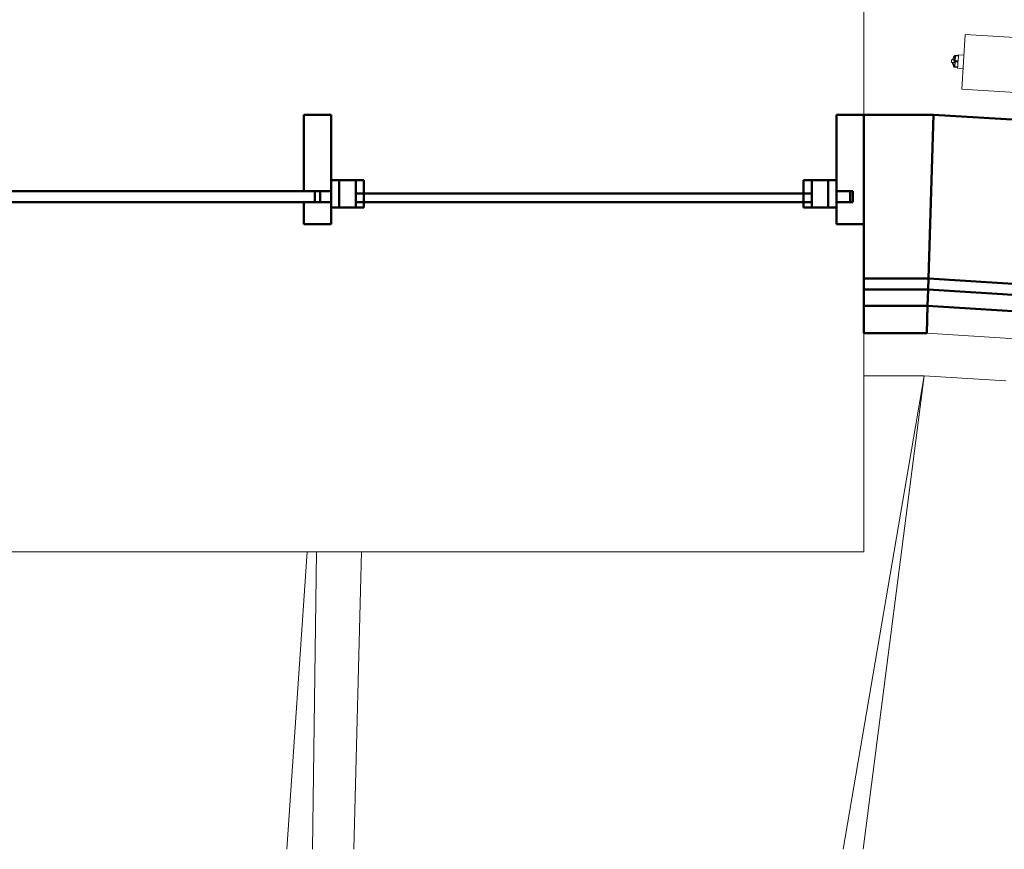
# Model space of a CAD drawing. Header units: millimetres. Extents: x 25471 to 48943, y 4737 to 38988.
# Tile 4 of 117: x 28505 to 30307, y 27771 to 29290. Entities that reach past the tile are written whole.
import ezdxf

# ---------------------------------------------------------------- set-up
doc = ezdxf.new("R2010")
doc.units = ezdxf.units.MM
doc.linetypes.add('ADSK_Скрыто', pattern=[300, 150, -150])
doc.linetypes.add('ADSK_Штриховая_ш3 п1_5', pattern=[225, 150, -75])
for name, color, linetype, lineweight in [('A-DETL-____-HDLN', 90, 'ADSK_Скрыто', 9), ('A-DETL-____-MBND', 5, 'ADSK_Штриховая_ш3 п1_5', 20), ('A-GENM-____-MCUT', 13, 'Continuous', 50), ('A-GENM-____-OTLN', 13, 'Continuous', 20), ('A-PART-____-MCUT', 2, 'Continuous', 50), ('A-PART-____-OTLN', 2, 'Continuous', 20), ('A-WALL-____-MCUT', 113, 'Continuous', 50), ('A-WALL-____-OTLN', 113, 'Continuous', 20), ('L-SITE-____-OTLN', 91, 'Continuous', 20), ('M-EQPM-____-OTLN', 50, 'Continuous', 20)]:
    doc.layers.add(name, color=color, linetype=linetype, lineweight=lineweight)

# ---------------------------------------------------------------- blocks, each defined once
blk = doc.blocks.new('Family - Site-608699-В_Этаж 01_Водопровод')
at = {"layer": 'L-SITE-____-OTLN', "color": 9}
for p, q in [((30012.4, 27771.2), (30160.5, 28637.6)), ((30160.5, 28637.6), (30048.6, 27771.2)), ((28993.9, 27771.2), (29030.8, 28315.4)), ((29041, 27771.2), (29048.3, 28315.4)), ((29116.4, 27771.2), (29130.4, 28315.4))]:
    blk.add_line(p, q, dxfattribs=at)
blk = doc.blocks.new('Прямая форма - Timber - Floor-609342-В_Этаж 01_Водопровод')
at = {"layer": 'A-DETL-____-MBND', "color": 9}
for q in [(3026.6, 0), (4395.2, -77.7)]:
    blk.add_line((3137.3, 0), q, dxfattribs=at)
blk = doc.blocks.new('Прямая форма - SLA - 008-609343-В_Этаж 01_Водопровод')
blk.add_blockref('Прямая форма - Timber - Floor-609342-В_Этаж 01_Водопровод', (0, 0))
blk = doc.blocks.new('Family - Timber - Floor-609351-В_Этаж 01_Водопровод')
at = {"layer": 'A-DETL-____-MBND', "color": 9}
for q in [(3026.6, 0), (4395.2, -77.7)]:
    blk.add_line((3137.3, 0), q, dxfattribs=at)
blk = doc.blocks.new('Прямая форма - Insulation - Thermal Break-609782-В_Этаж 01_Водопровод')
at = {"layer": 'A-WALL-____-MCUT', "color": 253}
for p, q in [((3144.6, 80), (3026.6, 80)), ((3026.6, 80), (3026.6, 50)), ((3143.6, 50), (3144.6, 80)), ((3026.6, 50), (3143.6, 50))]:
    blk.add_line(p, q, dxfattribs=at)
blk = doc.blocks.new('Прямая форма - Gypsum Plasterboard - Waterproof-609783-В_Этаж 01_Водопровод')
at = {"layer": 'A-WALL-____-MCUT', "color": 253}
for p, q in [((3143.6, 50), (3026.6, 50)), ((3026.6, 50), (3026.6, 0)), ((3142.1, 0), (3143.6, 50)), ((3026.6, 0), (3142.1, 0))]:
    blk.add_line(p, q, dxfattribs=at)
blk = doc.blocks.new('Прямая форма - Concrete - Structural-609784-В_Этаж 01_Водопровод')
at = {"layer": 'A-WALL-____-MCUT', "color": 253}
for p, q in [((3145.2, 100), (3026.6, 100)), ((3026.6, 100), (3026.6, 80)), ((3144.6, 80), (3145.2, 100)), ((3026.6, 80), (3144.6, 80))]:
    blk.add_line(p, q, dxfattribs=at)
blk = doc.blocks.new('Прямая форма - Masonry Block - Structural-609785-В_Этаж 01_Водопровод')
at = {"layer": 'A-WALL-____-MCUT', "color": 253}
for p, q in [((3154.4, 400), (3026.6, 400)), ((3026.6, 400), (3026.6, 100)), ((3145.2, 100), (3154.4, 400)), ((3026.6, 100), (3145.2, 100))]:
    blk.add_line(p, q, dxfattribs=at)
blk = doc.blocks.new('Прямая форма - SW - 008-609786-В_Этаж 01_Водопровод')
for name in ['Прямая форма - Masonry Block - Structural-609785-В_Этаж 01_Водопровод', 'Прямая форма - Concrete - Structural-609784-В_Этаж 01_Водопровод', 'Прямая форма - Insulation - Thermal Break-609782-В_Этаж 01_Водопровод', 'Прямая форма - Gypsum Plasterboard - Waterproof-609783-В_Этаж 01_Водопровод']:
    blk.add_blockref(name, (0, 0))
blk = doc.blocks.new('Family - Insulation - Thermal Break-609788-В_Этаж 01_Водопровод')
at = {"layer": 'A-PART-____-MCUT', "color": 253}
for p, q in [((3144.6, 80), (3026.6, 80)), ((3026.6, 80), (3026.6, 50)), ((3143.6, 50), (3144.6, 80)), ((3026.6, 50), (3143.6, 50))]:
    blk.add_line(p, q, dxfattribs=at)
blk = doc.blocks.new('Family - Gypsum Plasterboard - Waterproof-609790-В_Этаж 01_Водопровод')
at = {"layer": 'A-PART-____-MCUT', "color": 253}
for p, q in [((3143.6, 50), (3026.6, 50)), ((3026.6, 50), (3026.6, 0)), ((3142.1, 0), (3143.6, 50)), ((3026.6, 0), (3142.1, 0))]:
    blk.add_line(p, q, dxfattribs=at)
blk = doc.blocks.new('Family - OP - 004-609792-В_Этаж 01_Водопровод')
at = {"layer": 'A-GENM-____-MCUT', "lineweight": 9}
for p, q in [((30049.9, 28315.4), (30050, 29516.1)), ((27424.8, 28315.4), (30049.9, 28315.4))]:
    blk.add_line(p, q, dxfattribs=at)
blk = doc.blocks.new('Family - Concrete - Structural-609794-В_Этаж 01_Водопровод')
at = {"layer": 'A-PART-____-MCUT', "color": 253}
for p, q in [((3145.2, 100), (3026.6, 100)), ((3026.6, 100), (3026.6, 80)), ((3144.6, 80), (3145.2, 100)), ((3026.6, 80), (3144.6, 80))]:
    blk.add_line(p, q, dxfattribs=at)
blk = doc.blocks.new('Family - Masonry Block - Structural-609796-В_Этаж 01_Водопровод')
at = {"layer": 'A-PART-____-MCUT', "color": 253}
for p, q in [((3154.4, 400), (3026.6, 400)), ((3026.6, 400), (3026.6, 100)), ((3145.2, 100), (3154.4, 400)), ((3026.6, 100), (3145.2, 100))]:
    blk.add_line(p, q, dxfattribs=at)
blk = doc.blocks.new('Прямая форма - V line-610009-В_Этаж 01_Водопровод')
at = {"layer": 'A-WALL-____-MCUT', "color": 253}
for p, q in [((-462.5, 150), (-512.5, 150)), ((-512.5, 150), (-512.5, 10)), ((-462.5, 10), (-462.5, 150)), ((-512.5, 10), (-462.5, 10)), ((-512.5, -10), (-512.5, -50)), ((-462.5, -10), (-512.5, -10)), ((-462.5, -50), (-462.5, -10)), ((-512.5, -50), (-462.5, -50))]:
    blk.add_line(p, q, dxfattribs=at)
blk = doc.blocks.new('Прямая форма - Iron-610010-В_Этаж 01_Водопровод')
blk.add_blockref('Прямая форма - V line-610009-В_Этаж 01_Водопровод', (0, 0))
blk = doc.blocks.new('Прямая форма - V line-610013-В_Этаж 01_Водопровод')
at = {"layer": 'A-WALL-____-MCUT', "color": 253}
for p, q in [((-482.5, 10), (-2092.5, 10)), ((-2092.5, 10), (-2092.5, -10)), ((-482.5, -10), (-482.5, 10)), ((-2092.5, -10), (-482.5, -10))]:
    blk.add_line(p, q, dxfattribs=at)
blk = doc.blocks.new('Прямая форма - Iron-610014-В_Этаж 01_Водопровод')
blk.add_blockref('Прямая форма - V line-610013-В_Этаж 01_Водопровод', (0, 0))
blk = doc.blocks.new('Прямая форма - Iron-610023-В_Этаж 01_Водопровод')
at = {"layer": 'A-WALL-____-MCUT', "color": 253}
for p, q in [((-462.5, 30), (-462.5, -20)), ((-447.5, 30), (-462.5, 30)), ((-462.5, 30), (-462.5, -20)), ((-402.5, 30), (-462.5, 30)), ((-447.5, -20), (-447.5, 30)), ((-447.5, 30), (-447.5, -20)), ((-417.5, 30), (-447.5, 30)), ((-417.5, -20), (-417.5, 30)), ((-402.5, -20), (-402.5, 30)), ((462.5, 30), (402.5, 30)), ((402.5, 30), (402.5, -20)), ((417.5, 30), (417.5, -20)), ((447.5, 30), (417.5, 30)), ((462.5, 30), (447.5, 30)), ((447.5, 30), (447.5, -20)), ((447.5, -20), (447.5, 30)), ((462.5, -20), (462.5, 30)), ((462.5, -20), (462.5, 30)), ((-492.5, 10), (-492.5, -10)), ((-462.5, 10), (-492.5, 10)), ((-462.5, -10), (-462.5, 10)), ((492.5, 10), (462.5, 10)), ((462.5, 10), (462.5, -10)), ((492.5, -10), (492.5, 10)), ((-492.5, -10), (-462.5, -10)), ((462.5, -10), (492.5, -10)), ((-462.5, -20), (-447.5, -20)), ((-462.5, -20), (-402.5, -20)), ((-447.5, -20), (-417.5, -20)), ((402.5, -20), (462.5, -20)), ((417.5, -20), (447.5, -20)), ((447.5, -20), (462.5, -20))]:
    blk.add_line(p, q, dxfattribs=at)
blk = doc.blocks.new('Прямая форма - Glass-610030-В_Этаж 01_Водопровод')
at = {"layer": 'A-WALL-____-MCUT', "color": 253}
for p, q in [((417.5, 6), (-417.5, 6)), ((-417.5, 6), (-417.5, -10)), ((417.5, -10), (417.5, 6)), ((-417.5, -10), (417.5, -10))]:
    blk.add_line(p, q, dxfattribs=at)
blk = doc.blocks.new('Прямая форма - V line-610031-В_Этаж 01_Водопровод')
at = {"layer": 'A-WALL-____-MCUT', "color": 253}
for p, q in [((512.5, 150), (462.5, 150)), ((462.5, 150), (462.5, 10)), ((512.5, -50), (512.5, 150)), ((462.5, 10), (487.5, 10)), ((487.5, 10), (487.5, -10)), ((487.5, -10), (462.5, -10)), ((462.5, -10), (462.5, -50)), ((462.5, -50), (512.5, -50))]:
    blk.add_line(p, q, dxfattribs=at)
blk = doc.blocks.new('Прямая форма - Iron-610032-В_Этаж 01_Водопровод')
blk.add_blockref('Прямая форма - V line-610031-В_Этаж 01_Водопровод', (0, 0))
blk = doc.blocks.new('Прямая форма - CW-002-610045-В_Этаж 01_Водопровод')
for name in ['Прямая форма - Iron-610010-В_Этаж 01_Водопровод', 'Прямая форма - Iron-610032-В_Этаж 01_Водопровод', 'Прямая форма - Iron-610023-В_Этаж 01_Водопровод', 'Прямая форма - Iron-610014-В_Этаж 01_Водопровод', 'Прямая форма - Glass-610030-В_Этаж 01_Водопровод']:
    blk.add_blockref(name, (0, 0))
blk = doc.blocks.new('Family - V line-610050-В_Этаж 01_Водопровод')
at = {"layer": 'A-PART-____-MCUT', "color": 253}
for p, q in [((-462.5, 150), (-512.5, 150)), ((-512.5, 150), (-512.5, 10)), ((-462.5, 10), (-462.5, 150)), ((-512.5, 10), (-462.5, 10)), ((-512.5, -10), (-512.5, -50)), ((-462.5, -10), (-512.5, -10)), ((-462.5, -50), (-462.5, -10)), ((-512.5, -50), (-462.5, -50))]:
    blk.add_line(p, q, dxfattribs=at)
blk = doc.blocks.new('Family - Iron-610051-В_Этаж 01_Водопровод')
blk.add_blockref('Family - V line-610050-В_Этаж 01_Водопровод', (0, 0))
blk = doc.blocks.new('Family - V line-610056-В_Этаж 01_Водопровод')
at = {"layer": 'A-PART-____-MCUT', "color": 253}
for p, q in [((-482.5, 10), (-2092.5, 10)), ((-2092.5, 10), (-2092.5, -10)), ((-482.5, -10), (-482.5, 10)), ((-2092.5, -10), (-482.5, -10))]:
    blk.add_line(p, q, dxfattribs=at)
blk = doc.blocks.new('Family - Iron-610057-В_Этаж 01_Водопровод')
blk.add_blockref('Family - V line-610056-В_Этаж 01_Водопровод', (0, 0))
blk = doc.blocks.new('Family - Iron-610071-В_Этаж 01_Водопровод')
at = {"layer": 'A-PART-____-MCUT', "color": 253}
for p, q in [((-462.5, 30), (-462.5, -20)), ((-447.5, 30), (-462.5, 30)), ((-462.5, 30), (-462.5, -20)), ((-402.5, 30), (-462.5, 30)), ((-447.5, -20), (-447.5, 30)), ((-447.5, 30), (-447.5, -20)), ((-417.5, 30), (-447.5, 30)), ((-417.5, -20), (-417.5, 30)), ((-402.5, -20), (-402.5, 30)), ((462.5, 30), (402.5, 30)), ((402.5, 30), (402.5, -20)), ((417.5, 30), (417.5, -20)), ((447.5, 30), (417.5, 30)), ((462.5, 30), (447.5, 30)), ((447.5, 30), (447.5, -20)), ((447.5, -20), (447.5, 30)), ((462.5, -20), (462.5, 30)), ((462.5, -20), (462.5, 30)), ((-492.5, 10), (-492.5, -10)), ((-462.5, 10), (-492.5, 10)), ((-462.5, -10), (-462.5, 10)), ((492.5, 10), (462.5, 10)), ((462.5, 10), (462.5, -10)), ((492.5, -10), (492.5, 10)), ((-492.5, -10), (-462.5, -10)), ((462.5, -10), (492.5, -10)), ((-462.5, -20), (-447.5, -20)), ((-462.5, -20), (-402.5, -20)), ((-447.5, -20), (-417.5, -20)), ((402.5, -20), (462.5, -20)), ((417.5, -20), (447.5, -20)), ((447.5, -20), (462.5, -20))]:
    blk.add_line(p, q, dxfattribs=at)
blk = doc.blocks.new('Family - Glass-610082-В_Этаж 01_Водопровод')
at = {"layer": 'A-PART-____-MCUT', "color": 253}
for p, q in [((417.5, 6), (-417.5, 6)), ((-417.5, 6), (-417.5, -10)), ((417.5, -10), (417.5, 6)), ((-417.5, -10), (417.5, -10))]:
    blk.add_line(p, q, dxfattribs=at)
blk = doc.blocks.new('Family - V line-610084-В_Этаж 01_Водопровод')
at = {"layer": 'A-PART-____-MCUT', "color": 253}
for p, q in [((512.5, 150), (462.5, 150)), ((462.5, 150), (462.5, 10)), ((512.5, -50), (512.5, 150)), ((462.5, 10), (487.5, 10)), ((487.5, 10), (487.5, -10)), ((487.5, -10), (462.5, -10)), ((462.5, -10), (462.5, -50)), ((462.5, -50), (512.5, -50))]:
    blk.add_line(p, q, dxfattribs=at)
blk = doc.blocks.new('Family - Iron-610085-В_Этаж 01_Водопровод')
blk.add_blockref('Family - V line-610084-В_Этаж 01_Водопровод', (0, 0))
blk = doc.blocks.new('Прямая форма - Insulation - Thermal Break-610105-В_Этаж 01_Водопровод')
at = {"layer": 'A-WALL-____-MCUT', "color": 253}
for p, q in [((1257.9, 80), (-2.5, 80)), ((-2.5, 80), (-1.5, 50)), ((1258.8, 50), (1257.9, 80)), ((-1.5, 50), (1258.8, 50))]:
    blk.add_line(p, q, dxfattribs=at)
blk = doc.blocks.new('Прямая форма - Concrete - Structural-610106-В_Этаж 01_Водопровод')
at = {"layer": 'A-WALL-____-MCUT', "color": 253}
for p, q in [((1257.2, 100), (-3.1, 100)), ((-3.1, 100), (-2.5, 80)), ((1257.9, 80), (1257.2, 100)), ((-2.5, 80), (1257.9, 80))]:
    blk.add_line(p, q, dxfattribs=at)
blk = doc.blocks.new('Прямая форма - Masonry Block - Structural-610107-В_Этаж 01_Водопровод')
at = {"layer": 'A-WALL-____-MCUT', "color": 253}
for p, q in [((1248, 400), (-12.3, 400)), ((-12.3, 400), (-3.1, 100)), ((1257.2, 100), (1248, 400)), ((-3.1, 100), (1257.2, 100))]:
    blk.add_line(p, q, dxfattribs=at)
blk = doc.blocks.new('Прямая форма - Gypsum Plasterboard - Waterproof-610108-В_Этаж 01_Водопровод')
at = {"layer": 'A-WALL-____-OTLN', "color": 9}
for p, q in [((533.2, 50), (-1.5, 50)), ((-1.5, 50), (-0.7, 21.2)), ((1258.1, 50), (533.2, 50)), ((1258.1, 50), (1258.8, 50)), ((1259.4, 30.3), (1258.8, 50)), ((-0.7, 21.2), (0, 0)), ((1260.3, 0), (1259.4, 30.3)), ((535.4, 0), (0, 0)), ((0, 0), (1260.3, 0)), ((1260.3, 0), (0, 0)), ((535.4, 0), (1260.3, 0)), ((1260.3, 0), (1260.3, 0))]:
    blk.add_line(p, q, dxfattribs=at)
blk = doc.blocks.new('Прямая форма - SW - 008-610109-В_Этаж 01_Водопровод')
at = {"layer": 'A-GENM-____-OTLN', "lineweight": 9}
blk.add_line((0, 0), (1260.3, 0), dxfattribs=at)
for name in ['Прямая форма - Masonry Block - Structural-610107-В_Этаж 01_Водопровод', 'Прямая форма - Concrete - Structural-610106-В_Этаж 01_Водопровод', 'Прямая форма - Insulation - Thermal Break-610105-В_Этаж 01_Водопровод', 'Прямая форма - Gypsum Plasterboard - Waterproof-610108-В_Этаж 01_Водопровод']:
    blk.add_blockref(name, (0, 0))
blk = doc.blocks.new('Family - Insulation - Thermal Break-610111-В_Этаж 01_Водопровод')
at = {"layer": 'A-PART-____-MCUT', "color": 253}
for p, q in [((1257.9, 80), (-2.5, 80)), ((-2.5, 80), (-1.5, 50)), ((1258.8, 50), (1257.9, 80)), ((-1.5, 50), (1258.8, 50))]:
    blk.add_line(p, q, dxfattribs=at)
blk = doc.blocks.new('Family - Concrete - Structural-610113-В_Этаж 01_Водопровод')
at = {"layer": 'A-PART-____-MCUT', "color": 253}
for p, q in [((1257.2, 100), (-3.1, 100)), ((-3.1, 100), (-2.5, 80)), ((1257.9, 80), (1257.2, 100)), ((-2.5, 80), (1257.9, 80))]:
    blk.add_line(p, q, dxfattribs=at)
blk = doc.blocks.new('Family - Masonry Block - Structural-610115-В_Этаж 01_Водопровод')
at = {"layer": 'A-PART-____-MCUT', "color": 253}
for p, q in [((1248, 400), (-12.3, 400)), ((-12.3, 400), (-3.1, 100)), ((1257.2, 100), (1248, 400)), ((-3.1, 100), (1257.2, 100))]:
    blk.add_line(p, q, dxfattribs=at)
blk = doc.blocks.new('Family - Gypsum Plasterboard - Waterproof-610117-В_Этаж 01_Водопровод')
at = {"layer": 'A-PART-____-OTLN', "color": 9}
for p, q in [((533.2, 50), (-1.5, 50)), ((-1.5, 50), (-0.7, 21.2)), ((1258.1, 50), (533.2, 50)), ((1258.1, 50), (1258.8, 50)), ((1259.4, 30.3), (1258.8, 50)), ((-0.7, 21.2), (0, 0)), ((1260.3, 0), (1259.4, 30.3)), ((535.4, 0), (0, 0)), ((0, 0), (1260.3, 0)), ((1260.3, 0), (0, 0)), ((535.4, 0), (1260.3, 0)), ((1260.3, 0), (1260.3, 0))]:
    blk.add_line(p, q, dxfattribs=at)
blk = doc.blocks.new('V line_ifc_RVT-1-В_Этаж 01_Водопровод')
at = {"layer": 'A-GENM-____-OTLN', "color": 9, "lineweight": 20}
for name, p in [('Прямая форма - SLA - 008-609343-В_Этаж 01_Водопровод', (27023.2, 28637.6)), ('Family - OP - 004-609792-В_Этаж 01_Водопровод', (0, 0))]:
    blk.add_blockref(name, p, dxfattribs=at)
at = {"layer": 'A-PART-____-OTLN', "color": 9, "lineweight": 20}
for name, p in [('Family - Timber - Floor-609351-В_Этаж 01_Водопровод', (27023.2, 28637.6)), ('Family - Iron-610051-В_Этаж 01_Водопровод', (29537.4, 28965.6)), ('Family - Iron-610085-В_Этаж 01_Водопровод', (29537.4, 28965.6)), ('Family - Iron-610071-В_Этаж 01_Водопровод', (29537.4, 28965.6)), ('Family - Iron-610057-В_Этаж 01_Водопровод', (29537.4, 28965.6)), ('Family - Glass-610082-В_Этаж 01_Водопровод', (29537.4, 28965.6))]:
    blk.add_blockref(name, p, dxfattribs=at)
for name, p, rotation in [('Family - Masonry Block - Structural-609796-В_Этаж 01_Водопровод', (27023.2, 28715.9), 359.9955699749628), ('Family - Masonry Block - Structural-610115-В_Этаж 01_Водопровод', (30165.3, 28715.6), 356.4598351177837), ('Family - Concrete - Structural-609794-В_Этаж 01_Водопровод', (27023.2, 28715.9), 359.9955699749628), ('Family - Concrete - Structural-610113-В_Этаж 01_Водопровод', (30165.3, 28715.6), 356.4598351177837), ('Family - Insulation - Thermal Break-609788-В_Этаж 01_Водопровод', (27023.2, 28715.9), 359.9955699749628), ('Family - Insulation - Thermal Break-610111-В_Этаж 01_Водопровод', (30165.3, 28715.6), 356.4598351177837), ('Family - Gypsum Plasterboard - Waterproof-609790-В_Этаж 01_Водопровод', (27023.2, 28715.9), 359.9955699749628), ('Family - Gypsum Plasterboard - Waterproof-610117-В_Этаж 01_Водопровод', (30165.3, 28715.6), 356.4598351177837)]:
    blk.add_blockref(name, p, dxfattribs=dict(at, rotation=rotation))
at = {"layer": 'A-WALL-____-OTLN', "color": 9, "lineweight": 20}
for name, p, rotation in [('Прямая форма - SW - 008-609786-В_Этаж 01_Водопровод', (27023.2, 28715.9), 359.9955699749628), ('Прямая форма - SW - 008-610109-В_Этаж 01_Водопровод', (30165.3, 28715.6), 356.4598351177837)]:
    blk.add_blockref(name, p, dxfattribs=dict(at, rotation=rotation))
blk.add_blockref('Прямая форма - CW-002-610045-В_Этаж 01_Водопровод', (29537.4, 28965.6), dxfattribs=at)
at = {"layer": 'L-SITE-____-OTLN', "color": 9, "lineweight": 20}
blk.add_blockref('Family - Site-608699-В_Этаж 01_Водопровод', (0, 0), dxfattribs=at)
blk = doc.blocks.new('ADSK_Радиатор универсальный_Боковое подключение_Клапаны - Радиатор 600х1000-1673180-В_Этаж 01_Водопровод')
at = {"layer": 'A-DETL-____-HDLN', "flags": 128}
for points in [[(-554, 0), (-554, 0), (-554, 0), (-553.9, 0), (-553.8, 0)], [(-553.8, 0), (-553.9, 0), (-553.9, 0), (-554, 0), (-554, 0), (-554, 0)], [(-528, 0), (-528, 0), (-528, 0), (-528.1, 0), (-528.2, 0), (-528.3, 0)], [(-528.2, 0), (-528.1, 0), (-528.1, 0), (-528, 0), (-528, 0), (-528, 0)], [(-549.8, -20), (-549.9, -20), (-549.9, -20), (-550, -20), (-550, -20), (-550, -20), (-550, -20)], [(-550, -20), (-550, -20), (-550, -20), (-549.9, -20), (-549.9, -20), (-549.8, -20), (-549.7, -20)], [(-532, -20), (-532, -20), (-532, -20), (-532.1, -20), (-532.1, -20), (-532.2, -20), (-532.3, -20)], [(-532.3, -20), (-532.2, -20), (-532.1, -20), (-532.1, -20), (-532, -20), (-532, -20), (-532, -20), (-532, -20)]]:
    blk.add_lwpolyline(points, dxfattribs=at)
at = {"layer": 'M-EQPM-____-OTLN'}
for p, q in [((500, 70), (-500, 70)), ((-500, 70), (-500, -30)), ((-500, 70), (500, 70)), ((-500, -30), (-500, 70)), ((500, -30), (500, 70)), ((500, 70), (500, -30)), ((-561, 50), (-545, 50)), ((-561, 38), (-561, 50)), ((-557, 38), (-561, 38)), ((-557, 46), (-541, 46)), ((-557, 36), (-557, 46)), ((-545, 50), (-529, 50)), ((-545, 50), (-545, 46)), ((-541, 46), (-525, 46)), ((-541, 46), (-541, 36)), ((-529, 46), (-529, 50)), ((-525, 36), (-525, 46)), ((-511, 20), (-511, 38.5)), ((-500, 38.5), (-511, 38.5)), ((-541, 36), (-557, 36)), ((-555, 36), (-555, 2)), ((-551, 36), (-551, 0)), ((-525, 36), (-541, 36)), ((-531, 30), (-531, 36)), ((-522, 30), (-531, 30)), ((-511, 32.5), (-522, 32.5)), ((-522, 32.5), (-522, 7.5)), ((-511, 1.5), (-511, 20)), ((-500, 20), (-511, 20)), ((510, 32), (500, 32)), ((510, 30.9), (510, 32)), ((510, 30.8), (510, 29.9)), ((510, 30.8), (515, 30.8)), ((515, 29.9), (510, 29.9)), ((510, 21.1), (510, 29.8)), ((510, 20.9), (510, 19.1)), ((510, 20.9), (515, 20.9)), ((515, 19.1), (510, 19.1)), ((510, 10.2), (510, 18.9)), ((517, 30.8), (515, 30.8)), ((515, 29.9), (515, 30.8)), ((515, 29.9), (515, 20.9)), ((515, 19.1), (515, 20.9)), ((515, 19.1), (515, 10.1)), ((517, 30.5), (517, 30.8)), ((517, 28), (517, 30.8)), ((517, 9.2), (517, 27.7)), ((517, 22.5), (522, 22.5)), ((522, 17.5), (522, 22.5)), ((-556.5, 2), (-556.5, -13)), ((-551, 2), (-556.5, 2)), ((-551, 0), (-531, 0)), ((-531, 0), (-531, 10)), ((-531, 10), (-522, 10)), ((-522, 7.5), (-511, 7.5)), ((-500, 1.5), (-511, 1.5)), ((500, 8), (510, 8)), ((510, 10.1), (510, 9.2)), ((510, 10.1), (515, 10.1)), ((515, 9.2), (510, 9.2)), ((510, 8), (510, 9.1)), ((515, 9.2), (515, 10.1)), ((515, 9.2), (517, 9.2)), ((517, 17.5), (522, 17.5)), ((517, 9.2), (517, 9.5)), ((-556.5, -13), (-555.2, -13)), ((-556, -2.3), (-554.9, -15.8)), ((-556, -2.3), (-526, -2.3)), ((-554.9, -15.8), (-527.1, -15.8)), ((-527.1, -15.8), (-526, -2.3)), ((-500, -30), (500, -30)), ((500, -30), (-500, -30))]:
    blk.add_line(p, q, dxfattribs=at)
at = {"layer": 'M-EQPM-____-OTLN', "flags": 128}
for points in [[(515, 30.8), (515.5, 30.7), (516, 30.6)], [(517, 29.9), (517.8, 29), (518.6, 27.5), (519.6, 24.3), (519.8, 22.5)], [(515, 9.2), (515.5, 9.3), (516, 9.4)], [(517, 10.1), (517.8, 11), (518.6, 12.5), (519.6, 15.7), (519.8, 17.5)], [(-556, -2.3), (-556, -2.3), (-556, -2.2), (-556, -2.1), (-556, -2), (-556, -1.9), (-556, -1.9), (-556, -1.8), (-556, -1.7), (-556, -1.6), (-555.9, -1.5), (-555.9, -1.5), (-555.9, -1.4), (-555.9, -1.3), (-555.9, -1.2), (-555.8, -1.2), (-555.8, -1.1), (-555.7, -1), (-555.7, -1), (-555.7, -0.9), (-555.6, -0.8), (-555.6, -0.8), (-555.5, -0.7), (-555.5, -0.6), (-555.4, -0.6), (-555.4, -0.5), (-555.3, -0.5), (-555.2, -0.4), (-555.2, -0.4), (-555.1, -0.3), (-555, -0.3), (-555, -0.2), (-554.9, -0.2), (-554.8, -0.2), (-554.7, -0.1), (-554.7, -0.1), (-554.6, -0.1), (-554.5, -0.1), (-554.4, 0), (-554.4, 0), (-554.3, 0), (-554.2, 0), (-554.1, 0), (-554, 0), (-554, 0)], [(-550, -20), (-550.2, -20), (-550.4, -20), (-550.6, -20), (-550.8, -19.9), (-551, -19.9), (-551.2, -19.9), (-551.4, -19.8), (-551.6, -19.7), (-551.8, -19.7), (-551.9, -19.6), (-552.1, -19.5), (-552.3, -19.4), (-552.5, -19.3), (-552.7, -19.2), (-552.8, -19.1), (-553, -19), (-553.1, -18.9), (-553.3, -18.8), (-553.4, -18.6), (-553.6, -18.5), (-553.7, -18.3), (-553.9, -18.2), (-554, -18), (-554.1, -17.9), (-554.2, -17.7), (-554.3, -17.5), (-554.4, -17.4), (-554.5, -17.2), (-554.6, -17), (-554.7, -16.8), (-554.7, -16.6), (-554.8, -16.4), (-554.8, -16.2), (-554.9, -16), (-554.9, -15.8)], [(-554, 0), (-554, 0), (-554, 0), (-553.9, 0), (-553.8, 0), (-553.7, 0), (-553.6, 0), (-553.5, 0), (-553.3, 0), (-553.2, 0), (-553, 0), (-552.8, 0), (-552.5, 0), (-552.3, 0), (-552, 0), (-551.7, 0), (-551.4, 0), (-551.1, 0), (-550.8, 0)], [(-528, 0), (-528, 0), (-528, 0), (-528.1, 0), (-528.2, 0), (-528.3, 0), (-528.4, 0), (-528.5, 0), (-528.7, 0), (-528.8, 0), (-529, 0), (-529.2, 0), (-529.5, 0), (-529.7, 0), (-530, 0), (-530.3, 0), (-530.6, 0), (-530.9, 0), (-531.2, 0), (-531.6, 0), (-531.9, 0), (-532.3, 0), (-532.7, 0), (-533.1, 0), (-533.5, 0), (-534, 0), (-534.4, 0), (-534.9, 0), (-535.3, 0), (-535.8, 0), (-536.3, 0), (-536.8, 0), (-537.3, 0), (-537.8, 0), (-538.3, 0), (-538.8, 0), (-539.3, 0), (-539.8, 0), (-540.3, 0), (-540.9, 0), (-541.4, 0), (-541.9, 0), (-542.4, 0), (-542.9, 0), (-543.4, 0), (-544, 0), (-544.5, 0), (-545, 0), (-545.4, 0), (-545.9, 0), (-546.4, 0), (-546.9, 0), (-547.3, 0), (-547.8, 0), (-548.2, 0), (-548.7, 0), (-549.1, 0), (-549.5, 0), (-549.9, 0), (-550.2, 0), (-550.6, 0), (-550.9, 0), (-551.3, 0), (-551.6, 0), (-551.9, 0), (-552.1, 0), (-552.4, 0), (-552.6, 0), (-552.9, 0), (-553.1, 0), (-553.2, 0), (-553.4, 0), (-553.6, 0), (-553.7, 0), (-553.8, 0), (-553.9, 0), (-553.9, 0), (-554, 0), (-554, 0), (-554, 0)], [(-527.1, -15.8), (-527.1, -16), (-527.2, -16.2), (-527.2, -16.4), (-527.3, -16.6), (-527.3, -16.8), (-527.4, -17), (-527.5, -17.2), (-527.6, -17.4), (-527.7, -17.5), (-527.8, -17.7), (-527.9, -17.9), (-528, -18), (-528.1, -18.2), (-528.3, -18.3), (-528.4, -18.5), (-528.6, -18.6), (-528.7, -18.8), (-528.9, -18.9), (-529, -19), (-529.2, -19.1), (-529.3, -19.2), (-529.5, -19.3), (-529.7, -19.4), (-529.9, -19.5), (-530.1, -19.6), (-530.2, -19.7), (-530.4, -19.7), (-530.6, -19.8), (-530.8, -19.9), (-531, -19.9), (-531.2, -19.9), (-531.4, -20), (-531.6, -20), (-531.8, -20), (-532, -20)], [(-531.4, 0), (-531.1, 0), (-530.7, 0), (-530.4, 0), (-530.1, 0), (-529.9, 0), (-529.6, 0), (-529.4, 0), (-529.1, 0), (-528.9, 0), (-528.8, 0), (-528.6, 0), (-528.4, 0), (-528.3, 0), (-528.2, 0), (-528.1, 0), (-528.1, 0), (-528, 0), (-528, 0), (-528, 0)], [(-528, 0), (-527.9, 0), (-527.8, 0), (-527.8, 0), (-527.7, 0), (-527.6, 0), (-527.5, -0.1), (-527.4, -0.1), (-527.4, -0.1), (-527.3, -0.1), (-527.2, -0.2), (-527.1, -0.2), (-527.1, -0.2), (-527, -0.3), (-526.9, -0.3), (-526.9, -0.3), (-526.8, -0.4), (-526.7, -0.4), (-526.7, -0.5), (-526.6, -0.6), (-526.6, -0.6), (-526.5, -0.7), (-526.5, -0.7), (-526.4, -0.8), (-526.4, -0.9), (-526.3, -0.9), (-526.3, -1), (-526.2, -1.1), (-526.2, -1.1), (-526.2, -1.2), (-526.1, -1.3), (-526.1, -1.4), (-526.1, -1.4), (-526.1, -1.5), (-526, -1.6), (-526, -1.7), (-526, -1.7), (-526, -1.8), (-526, -1.9), (-526, -2), (-526, -2.1), (-526, -2.1), (-526, -2.2), (-526, -2.3), (-526, -2.3)], [(-546.3, -20), (-546.6, -20), (-546.9, -20), (-547.1, -20), (-547.4, -20), (-547.6, -20), (-547.9, -20), (-548.1, -20), (-548.3, -20), (-548.5, -20), (-548.7, -20), (-548.9, -20), (-549.1, -20), (-549.2, -20), (-549.4, -20), (-549.5, -20), (-549.6, -20), (-549.7, -20), (-549.8, -20), (-549.9, -20), (-549.9, -20), (-550, -20), (-550, -20), (-550, -20), (-550, -20)], [(-550, -20), (-550, -20), (-550, -20), (-549.9, -20), (-549.9, -20), (-549.8, -20), (-549.7, -20), (-549.6, -20), (-549.5, -20), (-549.4, -20), (-549.3, -20), (-549.1, -20), (-549, -20), (-548.8, -20), (-548.6, -20), (-548.4, -20), (-548.2, -20), (-548, -20), (-547.8, -20), (-547.5, -20), (-547.3, -20), (-547, -20), (-546.7, -20), (-546.5, -20), (-546.2, -20), (-545.9, -20), (-545.6, -20), (-545.2, -20), (-544.9, -20), (-544.6, -20), (-544.3, -20), (-543.9, -20), (-543.6, -20), (-543.2, -20), (-542.9, -20), (-542.5, -20), (-542.2, -20), (-541.8, -20), (-541.5, -20), (-541.1, -20), (-540.7, -20), (-540.4, -20), (-540, -20), (-539.7, -20), (-539.3, -20), (-539, -20), (-538.6, -20), (-538.3, -20), (-537.9, -20), (-537.6, -20), (-537.3, -20), (-536.9, -20), (-536.6, -20), (-536.3, -20), (-536, -20), (-535.7, -20), (-535.4, -20), (-535.1, -20), (-534.9, -20), (-534.6, -20), (-534.4, -20), (-534.1, -20), (-533.9, -20), (-533.7, -20), (-533.5, -20), (-533.3, -20), (-533.1, -20), (-532.9, -20), (-532.8, -20), (-532.6, -20), (-532.5, -20), (-532.4, -20), (-532.3, -20), (-532.2, -20), (-532.1, -20), (-532.1, -20), (-532, -20), (-532, -20), (-532, -20), (-532, -20)], [(-532, -20), (-532, -20), (-532, -20), (-532.1, -20), (-532.1, -20), (-532.2, -20), (-532.3, -20), (-532.4, -20), (-532.5, -20), (-532.6, -20), (-532.7, -20), (-532.9, -20), (-533, -20), (-533.2, -20), (-533.4, -20), (-533.6, -20), (-533.8, -20), (-534, -20), (-534.2, -20), (-534.5, -20), (-534.7, -20), (-535, -20), (-535.3, -20), (-535.5, -20), (-535.8, -20)]]:
    blk.add_lwpolyline(points, dxfattribs=at)
at = {"layer": 'M-EQPM-____-OTLN'}
for points, knots in [([(-541, 20), (-540.4, 20.6), (-539.1, 21.9), (-537.5, 23.5), (-536.4, 24.6), (-535.8, 25.2), (-535.4, 25.6), (-535, 26), (-534.5, 26.5), (-534.1, 26.9), (-533.7, 27.3), (-533.4, 27.6), (-533, 28), (-532.7, 28.3), (-532.3, 28.7), (-532, 28.9), (-531.8, 29.2), (-531.6, 29.5), (-531.4, 29.6), (-531.2, 29.8), (-531, 29.9), (-531, 30), (-531, 30)], [0, 0, 0, 0, 0.142857, 0.285714, 0.357143, 0.392857, 0.428571, 0.464286, 0.5, 0.535714, 0.571429, 0.607143, 0.642857, 0.678571, 0.714286, 0.75, 0.785714, 0.821429, 0.857143, 0.892857, 0.928571, 1, 1, 1, 1]), ([(-531, 10), (-531, 10), (-531, 10.1), (-531.2, 10.2), (-531.4, 10.4), (-531.6, 10.5), (-531.8, 10.8), (-532, 11.1), (-532.3, 11.3), (-532.7, 11.7), (-533, 12), (-533.4, 12.4), (-533.7, 12.7), (-534.1, 13.1), (-534.7, 13.7), (-535.2, 14.2), (-535.8, 14.8), (-536.4, 15.4), (-537.5, 16.5), (-539.1, 18.1), (-540.4, 19.4), (-541, 20)], [0, 0, 0, 0, 0.071429, 0.107143, 0.142857, 0.178571, 0.214286, 0.25, 0.285714, 0.321429, 0.357143, 0.392857, 0.428571, 0.464286, 0.5, 0.571429, 0.607143, 0.642857, 0.714286, 0.857143, 1, 1, 1, 1])]:
    blk.add_open_spline(points, degree=3, knots=knots, dxfattribs=at)

msp = doc.modelspace()

# ---------------------------------------------------------------- block references
at = {"lineweight": 9}
msp.add_blockref('V line_ifc_RVT-1-В_Этаж 01_Водопровод', (0, 0), dxfattribs=at)
at = {"layer": 'A-DETL-____-HDLN', "rotation": 176.4598341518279}
msp.add_blockref('ADSK_Радиатор универсальный_Боковое подключение_Клапаны - Радиатор 600х1000-1673180-В_Этаж 01_Водопровод', (30732.8, 29201.5), dxfattribs=at)

doc.saveas('drawing.dxf')
